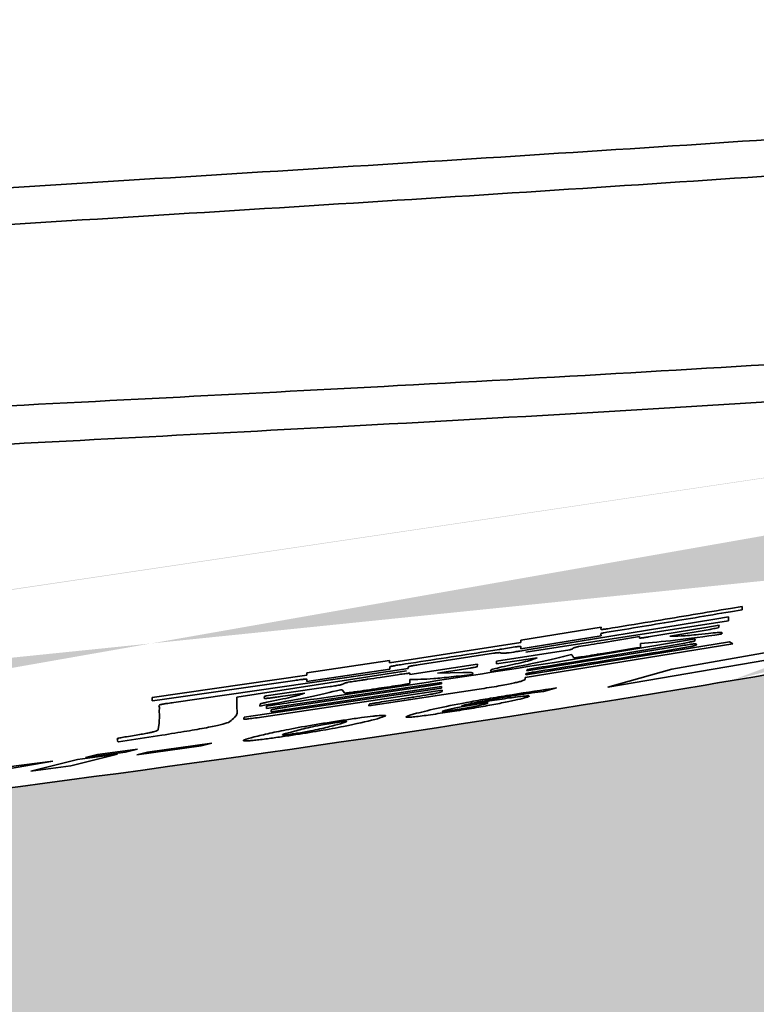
# Model space of a CAD drawing. Header units: millimetres. Extents: x 609 to 1177, y -109 to 470.
# Tile 18 of 60: x 891.61 to 893.61, y 100.29 to 102.97. Entities that reach past the tile are written whole.
import ezdxf

# ---------------------------------------------------------------- set-up
doc = ezdxf.new("R2010")
doc.units = ezdxf.units.MM

msp = doc.modelspace()

# ---------------------------------------------------------------- hatches: boundary and pattern name
at = {"true_color": 0xc7c8ca, "transparency": 33554687}
h = msp.add_hatch(color=9, dxfattribs=at)
h.dxf.hatch_style = 1
edge = h.paths.add_edge_path()
edge.add_spline(control_points=[(899.35417, 102.57404), (899.2635, 102.54207), (899.07603, 102.47613), (898.54294, 102.30439), (897.74366, 102.0729), (896.6982, 101.80664), (895.62838, 101.56428), (894.55297, 101.3488), (893.12573, 101.09659), (891.34205, 100.83843), (888.84646, 100.57198), (885.98689, 100.37708), (883.84021, 100.34916), (882.76689, 100.33521)], knot_values=[0.0011418, 0.0011418, 0.0011418, 0.0011418, 0.0205781, 0.0412051, 0.1031482, 0.1681136, 0.2331034, 0.2980964, 0.3630843, 0.4907408, 0.6183977, 0.8092013, 1, 1, 1, 1], degree=3, periodic=0)
edge.add_spline(control_points=[(894.32994, 101.51684), (894.32978, 101.50864), (894.32948, 101.49224), (894.33036, 101.47702), (894.33079, 101.4694)], knot_values=[0, 0, 0, 0, 0.5000028, 1, 1, 1, 1], degree=3, periodic=0)
edge.add_spline(control_points=[(882.76689, 100.33521), (883.84021, 100.34916), (885.98689, 100.37708), (888.84646, 100.57198), (891.34205, 100.83843), (893.12573, 101.09659), (894.55297, 101.3488), (895.62838, 101.56428), (896.6982, 101.80664), (897.74366, 102.0729), (898.54294, 102.30439), (899.07603, 102.47613), (899.2635, 102.54207), (899.35417, 102.57404)], knot_values=[0.0011418, 0.0011418, 0.0011418, 0.0011418, 0.1919405, 0.3827441, 0.510401, 0.6380575, 0.7030454, 0.7680384, 0.8330282, 0.8979937, 0.9599367, 0.9805637, 1, 1, 1, 1], degree=3, periodic=0)
edge.add_line((893.53566, 101.17126), (893.53567, 101.17311))
edge.add_spline(control_points=[(882.76689, 100.33521), (883.84021, 100.34916), (885.98689, 100.37708), (888.84646, 100.57198), (891.34205, 100.83843), (893.12573, 101.09659), (894.55297, 101.3488), (895.62838, 101.56428), (896.6982, 101.80664), (897.74366, 102.0729), (898.54294, 102.30439), (899.07603, 102.47613), (899.2635, 102.54207), (899.35417, 102.57404)], knot_values=[0.0011418, 0.0011418, 0.0011418, 0.0011418, 0.1919405, 0.3827441, 0.510401, 0.6380575, 0.7030454, 0.7680384, 0.8330282, 0.8979937, 0.9599367, 0.9805637, 1, 1, 1, 1], degree=3, periodic=0)
edge.add_spline(control_points=[(888.32379, 100.63525), (888.32379, 100.65178), (888.32379, 100.68218), (888.32364, 100.71726), (888.32419, 100.73437), (888.32415, 100.73664), (888.32985, 100.73894), (888.32063, 100.73997), (888.3173, 100.74001), (888.31252, 100.73983), (888.30362, 100.73933), (888.296, 100.73875), (888.29048, 100.73833)], knot_values=[0, 0, 0, 0, 0.5007165, 0.9207206, 0.9367795, 0.9388384, 0.9791034, 0.9824782, 0.9852778, 0.9880518, 0.9913384, 1, 1, 1, 1], degree=3, periodic=0)
edge.add_spline(control_points=[(882.76689, 100.33521), (883.84021, 100.34916), (885.98689, 100.37708), (888.84646, 100.57198), (891.34205, 100.83843), (893.12573, 101.09659), (894.55297, 101.3488), (895.62838, 101.56428), (896.6982, 101.80664), (897.74366, 102.0729), (898.54294, 102.30439), (899.07603, 102.47613), (899.2635, 102.54207), (899.35417, 102.57404)], knot_values=[0.0011418, 0.0011418, 0.0011418, 0.0011418, 0.1919405, 0.3827441, 0.510401, 0.6380575, 0.7030454, 0.7680384, 0.8330282, 0.8979937, 0.9599367, 0.9805637, 1, 1, 1, 1], degree=3, periodic=0)
edge.add_line((884.42524, 100.3583), (884.42524, 100.3617))
edge.add_spline(control_points=[(899.35417, 102.57404), (899.2635, 102.54207), (899.07603, 102.47613), (898.54294, 102.30439), (897.74366, 102.0729), (896.6982, 101.80664), (895.62838, 101.56428), (894.55297, 101.3488), (893.12573, 101.09659), (891.34205, 100.83843), (888.84646, 100.57198), (885.98689, 100.37708), (883.84021, 100.34916), (882.76689, 100.33521)], knot_values=[0.0011418, 0.0011418, 0.0011418, 0.0011418, 0.0205781, 0.0412051, 0.1031482, 0.1681136, 0.2331034, 0.2980964, 0.3630843, 0.4907408, 0.6183977, 0.8092013, 1, 1, 1, 1], degree=3, periodic=0)
edge.add_spline(control_points=[(882.76689, 100.33521), (881.83159, 100.34434), (879.96095, 100.3626), (877.08696, 100.44425), (874.1447, 100.54472), (871.13449, 100.68153), (868.12857, 100.87995), (865.62819, 101.14039), (863.65311, 101.50084), (862.6172, 101.7371), (862.09193, 101.92218), (862.04021, 101.94041)], knot_values=[0, 0, 0, 0, 0.1346411, 0.2692854, 0.4138608, 0.5584369, 0.7030104, 0.8475605, 0.9198398, 0.9921064, 1, 1, 1, 1], degree=3, periodic=0)
edge.add_spline(control_points=[(862.04021, 101.94041), (861.77441, 102.02809), (861.1905, 102.22072), (860.32457, 102.61406), (859.5271, 103.07737), (858.85565, 103.5788), (858.301, 104.09021), (857.91595, 104.52907), (857.71448, 104.79266), (857.66648, 104.85756)], knot_values=[0, 0, 0, 0, 0.094617, 0.2078558, 0.3209636, 0.4058833, 0.4907783, 0.5756611, 0.6029544, 0.6029544, 0.6029544, 0.6029544], degree=3, periodic=0)
edge.add_line((860.34628, 102.62007), (843.55689, 102.64271))
edge.add_arc((820.11954, 113.61365), 25.878, 226.46342, 334.915897, ccw=False)
edge.add_arc((796.54711, 139.48527), 45, 215, 277.337601, ccw=False)
edge.add_arc((783.25769, 87.80271), 35, 132.337601, 215)
edge.add_arc((820.11954, 113.61365), 80, 215, 352.0681527)
edge = h.paths.add_edge_path()
edge.add_arc((783.25769, 139.42459), 35, 145, 227.368224)
edge.add_line((759.55275, 113.67433), (759.68527, 113.67433))
edge.add_arc((796.54711, 87.86339), 45, 82.517375, 145, ccw=False)
edge.add_arc((820.11954, 113.61365), 25.878, 25.226447, 133.192592, ccw=False)
edge.add_line((843.52957, 124.64277), (859.93737, 124.62065))
edge.add_spline(control_points=[(859.93737, 124.62065), (860.07261, 124.7655), (860.21047, 124.90825), (860.34834, 125.051)], knot_values=[0, 0, 0, 0, 0.5942934, 0.5942934, 0.5942934, 0.5942934], degree=3, periodic=0)
edge.add_spline(control_points=[(860.34834, 125.051), (861.18414, 125.36759), (863.57788, 126.27429), (866.14097, 126.4664), (867.80914, 126.59142)], knot_values=[0, 0, 0, 0, 2.6711638, 7.65027, 7.65027, 7.65027, 7.65027], degree=3, periodic=0)
edge.add_spline(control_points=[(867.80914, 126.59142), (868.14358, 126.6171), (869.00706, 126.68338), (870.53256, 126.77732), (872.19137, 126.74466), (873.67932, 126.75095), (874.50605, 126.75036), (874.86662, 126.7501)], knot_values=[0, 0, 0, 0, 1.006367, 2.5982403, 4.5823488, 5.9807872, 7.0624831, 7.0624831, 7.0624831, 7.0624831], degree=3, periodic=0)
edge.add_spline(control_points=[(874.86662, 126.7501), (877.49776, 126.80863), (880.12889, 126.86716), (882.76689, 126.89209)], knot_values=[0, 0, 0, 0, 7.9015482, 7.9015482, 7.9015482, 7.9015482], degree=3, periodic=0)
edge.add_spline(control_points=[(860.94356, 124.88564), (861.31362, 125.04466), (862.15921, 125.35227), (863.50908, 125.70218), (864.9711, 125.9705), (866.44407, 126.16738), (868.66186, 126.38949), (871.62843, 126.5755), (875.33973, 126.72751), (879.05254, 126.84751), (881.52877, 126.87723), (882.76689, 126.89209)], knot_values=[0, 0, 0, 0, 0.0406524, 0.090647, 0.1406508, 0.1906579, 0.2406665, 0.3656879, 0.4907149, 0.6157411, 0.740767, 0.740767, 0.740767, 0.740767], degree=3, periodic=0)
edge.add_spline(control_points=[(882.76689, 126.89209), (884.53464, 126.90879), (887.39642, 126.91141), (890.21695, 126.55547), (891.2878, 126.38173)], knot_values=[7.9015482, 7.9015482, 7.9015482, 7.9015482, 13.196452, 16.4584996, 16.4584996, 16.4584996, 16.4584996], degree=3, periodic=0)
edge.add_line((884.07431, 126.90096), (884.07397, 126.89881))
edge.add_spline(control_points=[(891.2878, 126.38173), (890.21695, 126.55547), (887.39642, 126.91141), (884.53464, 126.90879), (882.76689, 126.89209)], knot_values=[7.9015482, 7.9015482, 7.9015482, 7.9015482, 11.1635958, 16.4584996, 16.4584996, 16.4584996, 16.4584996], degree=3, periodic=0)
edge.add_line((889.46644, 126.64299), (889.4664, 126.6345))
edge.add_spline(control_points=[(891.2878, 126.38173), (890.21695, 126.55547), (887.39642, 126.91141), (884.53464, 126.90879), (882.76689, 126.89209)], knot_values=[7.9015482, 7.9015482, 7.9015482, 7.9015482, 11.1635958, 16.4584996, 16.4584996, 16.4584996, 16.4584996], degree=3, periodic=0)
edge.add_spline(control_points=[(890.4093, 126.48489), (891.10649, 126.41339), (892.22838, 126.26293), (893.78767, 126.01765), (894.89176, 125.81249), (895.82223, 125.6169), (896.57798, 125.44301), (897.36808, 125.24286), (898.20065, 125.00769), (898.87737, 124.79686), (899.26037, 124.66725), (899.3569, 124.6336)], knot_values=[0.0802225, 0.0802225, 0.0802225, 0.0802225, 0.2725415, 0.3906713, 0.5133569, 0.5806237, 0.6515421, 0.7261493, 0.8042666, 0.8891056, 0.9199104, 0.9199104, 0.9199104, 0.9199104], degree=3, periodic=0)
edge.add_spline(control_points=[(891.2878, 126.38173), (891.84488, 126.3122), (892.96365, 126.15647), (894.63694, 125.86866), (896.30553, 125.51983), (897.60542, 125.19331), (898.53301, 124.92481), (899.00014, 124.77678), (899.26212, 124.68647), (899.34741, 124.65583), (899.35415, 124.6534)], knot_values=[0.5842382, 0.5842382, 0.5842382, 0.5842382, 0.6257766, 0.6678124, 0.7098503, 0.7519181, 0.766885, 0.7814298, 0.7887033, 0.7893317, 0.7893317, 0.7893317, 0.7893317], degree=3, periodic=0)
edge.add_spline(control_points=[(890.4093, 126.48489), (891.10649, 126.41339), (892.22838, 126.26293), (893.78767, 126.01765), (894.89176, 125.81249), (895.82223, 125.6169), (896.57798, 125.44301), (897.36808, 125.24286), (898.20065, 125.00769), (898.87737, 124.79686), (899.26037, 124.66725), (899.3569, 124.6336)], knot_values=[0.0802225, 0.0802225, 0.0802225, 0.0802225, 0.2725415, 0.3906713, 0.5133569, 0.5806237, 0.6515421, 0.7261493, 0.8042666, 0.8891056, 0.9199104, 0.9199104, 0.9199104, 0.9199104], degree=3, periodic=0)
edge.add_spline(control_points=[(891.2878, 126.38173), (891.84488, 126.3122), (892.96365, 126.15647), (894.63694, 125.86866), (896.30553, 125.51983), (897.60542, 125.19331), (898.53301, 124.92481), (899.00014, 124.77678), (899.26212, 124.68647), (899.34741, 124.65583), (899.35415, 124.6534)], knot_values=[0.5842382, 0.5842382, 0.5842382, 0.5842382, 0.6257766, 0.6678124, 0.7098503, 0.7519181, 0.766885, 0.7814298, 0.7887033, 0.7893317, 0.7893317, 0.7893317, 0.7893317], degree=3, periodic=0)
edge.add_spline(control_points=[(890.4093, 126.48489), (891.10649, 126.41339), (892.22838, 126.26293), (893.78767, 126.01765), (894.89176, 125.81249), (895.82223, 125.6169), (896.57798, 125.44301), (897.36808, 125.24286), (898.20065, 125.00769), (898.87737, 124.79686), (899.26037, 124.66725), (899.3569, 124.6336)], knot_values=[0.0802225, 0.0802225, 0.0802225, 0.0802225, 0.2725415, 0.3906713, 0.5133569, 0.5806237, 0.6515421, 0.7261493, 0.8042666, 0.8891056, 0.9199104, 0.9199104, 0.9199104, 0.9199104], degree=3, periodic=0)
edge.add_spline(control_points=[(891.2878, 126.38173), (891.84488, 126.3122), (892.96365, 126.15647), (894.63694, 125.86866), (896.30553, 125.51983), (897.60542, 125.19331), (898.53301, 124.92481), (899.00014, 124.77678), (899.26212, 124.68647), (899.34741, 124.65583), (899.35415, 124.6534)], knot_values=[0.5842382, 0.5842382, 0.5842382, 0.5842382, 0.6257766, 0.6678124, 0.7098503, 0.7519181, 0.766885, 0.7814298, 0.7887033, 0.7893317, 0.7893317, 0.7893317, 0.7893317], degree=3, periodic=0)
edge.add_spline(control_points=[(890.4093, 126.48489), (891.10649, 126.41339), (892.22838, 126.26293), (893.78767, 126.01765), (894.89176, 125.81249), (895.82223, 125.6169), (896.57798, 125.44301), (897.36808, 125.24286), (898.20065, 125.00769), (898.87737, 124.79686), (899.26037, 124.66725), (899.3569, 124.6336)], knot_values=[0.0802225, 0.0802225, 0.0802225, 0.0802225, 0.2725415, 0.3906713, 0.5133569, 0.5806237, 0.6515421, 0.7261493, 0.8042666, 0.8891056, 0.9199104, 0.9199104, 0.9199104, 0.9199104], degree=3, periodic=0)
edge.add_spline(control_points=[(891.2878, 126.38173), (891.84488, 126.3122), (892.96365, 126.15647), (894.63694, 125.86866), (896.30553, 125.51983), (897.60542, 125.19331), (898.53301, 124.92481), (899.00014, 124.77678), (899.26212, 124.68647), (899.34741, 124.65583), (899.35415, 124.6534)], knot_values=[0.5842382, 0.5842382, 0.5842382, 0.5842382, 0.6257766, 0.6678124, 0.7098503, 0.7519181, 0.766885, 0.7814298, 0.7887033, 0.7893317, 0.7893317, 0.7893317, 0.7893317], degree=3, periodic=0)
edge.add_spline(control_points=[(890.4093, 126.48489), (891.10649, 126.41339), (892.22838, 126.26293), (893.78767, 126.01765), (894.89176, 125.81249), (895.82223, 125.6169), (896.57798, 125.44301), (897.36808, 125.24286), (898.20065, 125.00769), (898.87737, 124.79686), (899.26037, 124.66725), (899.3569, 124.6336)], knot_values=[0.0802225, 0.0802225, 0.0802225, 0.0802225, 0.2725415, 0.3906713, 0.5133569, 0.5806237, 0.6515421, 0.7261493, 0.8042666, 0.8891056, 0.9199104, 0.9199104, 0.9199104, 0.9199104], degree=3, periodic=0)
edge.add_line((894.98376, 125.79043), (894.98389, 125.7896))
edge.add_spline(control_points=[(890.4093, 126.48489), (891.10649, 126.41339), (892.22838, 126.26293), (893.78767, 126.01765), (894.89176, 125.81249), (895.82223, 125.6169), (896.57798, 125.44301), (897.36808, 125.24286), (898.20065, 125.00769), (898.87737, 124.79686), (899.26037, 124.66725), (899.3569, 124.6336)], knot_values=[0.0802225, 0.0802225, 0.0802225, 0.0802225, 0.2725415, 0.3906713, 0.5133569, 0.5806237, 0.6515421, 0.7261493, 0.8042666, 0.8891056, 0.9199104, 0.9199104, 0.9199104, 0.9199104], degree=3, periodic=0)
edge.add_spline(control_points=[(891.2878, 126.38173), (891.84488, 126.3122), (892.96365, 126.15647), (894.63694, 125.86866), (896.30553, 125.51983), (897.60542, 125.19331), (898.53301, 124.92481), (899.00014, 124.77678), (899.26212, 124.68647), (899.34741, 124.65583), (899.35415, 124.6534)], knot_values=[0.5842382, 0.5842382, 0.5842382, 0.5842382, 0.6257766, 0.6678124, 0.7098503, 0.7519181, 0.766885, 0.7814298, 0.7887033, 0.7893317, 0.7893317, 0.7893317, 0.7893317], degree=3, periodic=0)
edge.add_line((895.40709, 125.70507), (895.40709, 125.70473))
edge.add_spline(control_points=[(891.2878, 126.38173), (891.84488, 126.3122), (892.96365, 126.15647), (894.63694, 125.86866), (896.30553, 125.51983), (897.60542, 125.19331), (898.53301, 124.92481), (899.00014, 124.77678), (899.26212, 124.68647), (899.34741, 124.65583), (899.35415, 124.6534)], knot_values=[0.5842382, 0.5842382, 0.5842382, 0.5842382, 0.6257766, 0.6678124, 0.7098503, 0.7519181, 0.766885, 0.7814298, 0.7887033, 0.7893317, 0.7893317, 0.7893317, 0.7893317], degree=3, periodic=0)
edge.add_arc((820.11954, 113.61365), 80, 7.9319553, 145)

# ---------------------------------------------------------------- linework, layer by layer
at = {"color": 7, "linetype": 'Continuous', "lineweight": 35}
for p, q in [((893.38114, 101.20502), (894.50899, 101.40327)), ((893.54082, 101.37053), (893.57245, 101.37581)), ((893.57244, 101.36676), (893.54091, 101.36129)), ((893.57245, 101.37581), (893.57244, 101.36676)), ((893.53592, 101.3368), (892.98416, 101.25089)), ((892.98743, 101.25738), (893.49832, 101.34079)), ((894.29243, 101.34204), (893.20692, 101.15599)), ((893.49832, 101.34079), (893.53593, 101.34714)), ((893.53593, 101.34714), (893.53592, 101.3368)), ((892.97012, 101.28428), (893.18884, 101.31935)), ((893.18816, 101.30061), (893.18863, 101.29537)), ((893.18884, 101.31935), (893.18832, 101.31397)), ((893.31786, 101.2928), (893.47383, 101.31868)), ((893.48568, 101.31331), (893.37553, 101.29459)), ((893.45402, 101.29935), (893.48161, 101.30229)), ((893.47383, 101.31868), (893.50982, 101.32473)), ((893.50982, 101.32473), (893.5087, 101.31831)), ((892.6127, 101.22199), (892.97011, 101.27724)), ((892.97011, 101.27724), (892.97012, 101.28428)), ((893.18863, 101.29537), (892.97027, 101.26043)), ((893.54707, 101.27432), (892.98205, 101.18243)), ((892.98443, 101.18949), (893.53826, 101.27958)), ((893.06215, 101.22333), (893.40784, 101.28146)), ((893.41207, 101.2753), (893.10066, 101.22246)), ((893.1866, 101.27608), (893.29356, 101.29352)), ((893.29356, 101.29352), (893.29331, 101.29026)), ((893.29564, 101.27493), (893.29562, 101.26441)), ((893.40784, 101.28146), (893.4448, 101.28791)), ((893.4448, 101.28791), (893.4433, 101.28151)), ((893.53826, 101.27958), (893.54707, 101.27432)), ((892.69057, 101.21675), (892.89544, 101.24842)), ((892.9039, 101.22637), (893.10402, 101.25803)), ((892.98701, 101.20076), (893.41061, 101.26924)), ((892.38729, 101.19545), (892.61271, 101.22904)), ((892.61271, 101.22904), (892.6127, 101.22199)), ((893.01489, 101.23621), (892.90388, 101.21918)), ((892.90388, 101.21918), (892.9039, 101.22637)), ((892.02494, 101.1142), (892.61533, 101.19991)), ((892.65894, 101.20026), (892.19734, 101.12839)), ((892.38728, 101.18828), (892.38729, 101.19545)), ((892.61388, 101.20541), (892.38739, 101.17173)), ((892.61353, 101.21082), (892.61388, 101.20541)), ((892.61533, 101.19991), (892.66336, 101.20717)), ((892.66816, 101.19027), (892.85242, 101.21853)), ((892.66838, 101.19272), (892.66816, 101.19027)), ((892.83215, 101.20794), (892.74367, 101.19394)), ((892.74367, 101.19394), (892.81187, 101.19555)), ((892.85242, 101.21853), (892.85152, 101.21169)), ((892.98702, 101.20445), (892.98701, 101.20076)), ((893.20692, 101.15599), (893.38114, 101.20502)), ((891.9661, 101.12816), (892.38728, 101.18828)), ((892.35443, 101.17432), (891.98732, 101.12198)), ((892.75447, 101.16832), (892.27734, 101.09758)), ((892.38739, 101.17173), (892.38789, 101.17713)), ((892.66821, 101.17647), (892.66819, 101.17257)), ((892.75446, 101.16478), (892.75447, 101.16832)), ((892.98205, 101.18243), (892.98177, 101.17695)), ((892.98419, 101.19174), (892.98443, 101.18949)), ((892.21683, 101.07445), (892.75375, 101.15365)), ((892.75628, 101.14745), (892.25233, 101.07294)), ((892.27658, 101.13224), (892.45084, 101.15761)), ((892.75376, 101.15793), (892.29003, 101.08918)), ((892.38189, 101.13981), (892.31595, 101.13058)), ((892.33143, 101.10136), (892.7198, 101.15936)), ((892.49006, 101.14048), (892.48395, 101.14855)), ((892.85642, 101.15043), (892.55624, 101.1049)), ((892.7198, 101.15936), (892.75446, 101.16478)), ((892.75375, 101.15365), (892.75376, 101.15793)), ((892.75626, 101.14527), (892.75628, 101.14745)), ((893.06776, 101.15388), (893.03162, 101.14463)), ((891.96608, 101.1191), (891.9661, 101.12816)), ((891.98732, 101.12198), (891.96608, 101.1191)), ((892.19734, 101.12839), (892.19731, 101.1155)), ((892.27118, 101.12688), (892.27219, 101.13102)), ((892.25969, 101.10449), (892.26055, 101.11077)), ((892.27734, 101.09758), (892.27735, 101.10454)), ((892.29003, 101.08918), (892.2908, 101.09453)), ((892.55624, 101.1049), (892.55725, 101.1098)), ((892.21625, 101.0697), (892.21683, 101.07445)), ((891.9825, 101.04058), (891.98545, 101.05795)), ((891.87437, 101.0076), (891.87174, 101.00874)), ((891.993, 101.02533), (891.87437, 101.0076)), ((891.89362, 100.9789), (891.78482, 100.96422)), ((891.81797, 100.97262), (891.92678, 100.98737)), ((891.92678, 100.98737), (891.89362, 100.9789)), ((892.09997, 100.99622), (891.92498, 100.97208)), ((891.92498, 100.97208), (891.95346, 100.97927)), ((891.95346, 100.97927), (892.12846, 101.00351)), ((892.12846, 101.00351), (892.09997, 100.99622)), ((891.69612, 100.95497), (891.48765, 100.91833)), ((891.575, 100.93907), (891.69612, 100.95497)), ((891.63628, 100.92734), (891.76327, 100.9588)), ((891.87208, 100.97343), (891.74508, 100.94171)), ((891.76327, 100.9588), (891.87208, 100.97343)), ((891.78482, 100.96422), (891.81797, 100.97262)), ((891.74508, 100.94171), (891.63628, 100.92734))]:
    msp.add_line(p, q, dxfattribs=at)
at = {"color": 4, "linetype": 'Continuous', "lineweight": 25}
msp.add_arc((820.11954, 113.61365), 80, 215, 145, dxfattribs=at)
at = {"color": 7, "linetype": 'Continuous', "lineweight": 35, "true_color": 0xffffff}
for points, knots in [([(900.00332, 102.86426), (900.01213, 102.87139), (900.03737, 102.89178), (899.94927, 102.89135), (899.72086, 102.85219), (899.34835, 102.77407), (898.93985, 102.68715), (898.32425, 102.56452), (897.47648, 102.42127), (896.35064, 102.2664), (895.18879, 102.1436), (893.97323, 102.05111), (892.73326, 101.98058), (891.44433, 101.91539), (890.10237, 101.84427), (888.67081, 101.76784), (887.20196, 101.70209), (885.71837, 101.65643), (884.2296, 101.6433), (882.73803, 101.65994), (880.41496, 101.73247), (877.25664, 101.85757), (873.26588, 102.033), (870.10981, 102.24617), (867.79526, 102.51935), (866.31634, 102.76402), (864.85724, 103.11151), (863.67701, 103.53522), (862.78495, 103.98998), (862.15213, 104.39607), (861.56865, 104.87129), (860.98451, 105.47015), (860.4348, 106.20971), (859.93439, 107.08252), (859.68454, 107.70382), (859.5596, 108.01449)], [0, 0, 0, 0, 0.0044364, 0.0127006, 0.0292439, 0.0447952, 0.060258, 0.0757255, 0.1128428, 0.1499625, 0.1870826, 0.2241994, 0.261304, 0.2922071, 0.3229456, 0.3537095, 0.3844895, 0.4152673, 0.446051, 0.4768307, 0.5076119, 0.589696, 0.6717802, 0.7538567, 0.7846349, 0.8154127, 0.8461858, 0.8769417, 0.8923257, 0.90771, 0.9230928, 0.9384762, 0.9589801, 0.9794887, 1, 1, 1, 1]), ([(859.5664, 108.01433), (859.69795, 107.6918), (859.96103, 107.04684), (860.49212, 106.14445), (861.08178, 105.38771), (861.70887, 104.78323), (862.33333, 104.31002), (863.007, 103.91091), (863.93386, 103.48005), (865.13759, 103.09282), (866.60882, 102.79463), (868.09708, 102.60281), (869.59194, 102.47869), (871.08945, 102.39501), (872.58808, 102.33729), (874.96155, 102.2695), (878.21, 102.21503), (881.64851, 102.15012), (884.39983, 102.1192), (886.46633, 102.15517), (888.34485, 102.22827), (890.01527, 102.3188), (891.45307, 102.40766), (892.77155, 102.48908), (894.10024, 102.57647), (895.44383, 102.68361), (896.81257, 102.8318), (898.02325, 103.0065), (899.08545, 103.20102), (899.84631, 103.36587), (900.40952, 103.49859), (900.78791, 103.58975), (901.09994, 103.66226), (901.26846, 103.69105), (901.31993, 103.68347), (901.29272, 103.66084), (901.2797, 103.65001)], [0, 0, 0, 0, 0.0205844, 0.0411623, 0.0617375, 0.0771737, 0.0926099, 0.1080496, 0.1234885, 0.1531194, 0.1827648, 0.2124157, 0.2420679, 0.2717225, 0.3013769, 0.3310321, 0.4125816, 0.4941308, 0.5353159, 0.5764999, 0.6176775, 0.6485541, 0.6794199, 0.7101587, 0.7408618, 0.7818043, 0.8227544, 0.8637064, 0.8944201, 0.9251329, 0.9404892, 0.9558406, 0.9709952, 0.9857919, 0.9932029, 1, 1, 1, 1]), ([(882.7669, 102.24718), (883.26985, 102.24169), (884.27575, 102.23072), (885.78026, 102.24802), (887.27808, 102.28894), (888.76153, 102.3526), (890.21518, 102.43227), (891.62331, 102.51838), (892.93626, 102.59945), (894.14537, 102.67869), (895.27182, 102.76698), (896.33527, 102.87017), (897.35858, 102.99542), (898.35562, 103.14798), (899.32142, 103.32722), (900.24309, 103.5291), (900.93443, 103.69916), (901.36064, 103.79891), (901.53809, 103.8293), (901.58399, 103.81694), (901.55319, 103.78321), (901.45095, 103.72326), (901.31711, 103.66182), (901.25045, 103.63122)], [0, 0, 0, 0, 0.0572776, 0.1145551, 0.171828, 0.2290981, 0.2863525, 0.3435852, 0.4028535, 0.4622413, 0.5216457, 0.5810549, 0.6404675, 0.69988, 0.7592914, 0.8186997, 0.8780738, 0.9081323, 0.9388046, 0.9541435, 0.9694759, 0.9847996, 1, 1, 1, 1]), ([(882.76688, 101.55338), (883.48131, 101.54519), (884.91013, 101.52882), (886.82985, 101.57742), (888.5143, 101.65124), (889.94839, 101.72981), (891.28813, 101.80328), (892.6201, 101.87133), (893.9339, 101.94724), (895.25528, 102.0521), (896.73597, 102.21984), (897.87778, 102.40124), (898.70937, 102.56149), (899.11427, 102.6458), (899.46375, 102.71881), (899.68087, 102.75819), (899.76336, 102.75977), (899.75096, 102.73598), (899.62685, 102.67558), (899.45576, 102.61166), (899.37015, 102.57967)], [0, 0, 0, 0, 0.0915222, 0.1830389, 0.2466943, 0.3103113, 0.3739067, 0.4372225, 0.5216447, 0.6060976, 0.6905565, 0.8172193, 0.848894, 0.8805698, 0.9120434, 0.9413741, 0.9560703, 0.970738, 0.9853579, 1, 1, 1, 1])]:
    msp.add_open_spline(points, degree=3, knots=knots, dxfattribs=at)
at = {"color": 7, "linetype": 'Continuous', "lineweight": 35}
for points, knots in [([(899.37015, 102.57967), (899.27417, 102.54583), (899.08199, 102.47805), (898.54294, 102.30439), (897.74366, 102.0729), (896.6982, 101.80664), (895.62838, 101.56428), (894.55297, 101.3488), (893.12573, 101.09659), (891.34205, 100.83843), (888.84646, 100.57198), (885.98689, 100.37708), (883.84021, 100.34916), (882.76689, 100.33521)], [0, 0, 0, 0, 0.0205781, 0.0412051, 0.1031482, 0.1681136, 0.2331034, 0.2980964, 0.3630843, 0.4907408, 0.6183977, 0.8092013, 1, 1, 1, 1]), ([(893.54091, 101.36129), (893.47668, 101.3505), (893.38033, 101.33433), (893.26908, 101.31577), (893.21697, 101.30769), (893.19759, 101.30407), (893.19326, 101.30312), (893.18983, 101.30224), (893.18761, 101.30129), (893.18796, 101.30086), (893.18816, 101.30061)], [0, 0, 0, 0, 0.5108901, 0.7663357, 0.8928408, 0.9170904, 0.9280829, 0.9389983, 0.9652766, 1, 1, 1, 1]), ([(893.21961, 101.31708), (893.25904, 101.32355), (893.36616, 101.34111), (893.47319, 101.35914), (893.54082, 101.37053)], [0, 0, 0, 0, 0.3681924, 1, 1, 1, 1]), ([(893.18832, 101.31397), (893.18809, 101.31362), (893.18777, 101.31312), (893.19038, 101.31302), (893.19335, 101.31322), (893.19787, 101.31375), (893.20662, 101.31498), (893.21413, 101.3162), (893.21961, 101.31708)], [0, 0, 0, 0, 0.2757324, 0.3827583, 0.4769976, 0.5722824, 0.6878158, 1, 1, 1, 1]), ([(893.51461, 101.29985), (893.47099, 101.29396), (893.38374, 101.28219), (893.325, 101.27735), (893.29564, 101.27493)], [0, 0, 0, 0, 0.5, 1, 1, 1, 1]), ([(893.48161, 101.30229), (893.49019, 101.3032), (893.50749, 101.30504), (893.52154, 101.30455), (893.51737, 101.30172), (893.51461, 101.29985)], [0, 0, 0, 0, 0.25049, 0.5043885, 1, 1, 1, 1]), ([(893.5087, 101.31831), (893.50852, 101.31822), (893.50811, 101.31802), (893.50521, 101.31726), (893.49972, 101.31606), (893.49287, 101.31462), (893.48784, 101.3137), (893.48568, 101.31331)], [0, 0, 0, 0, 0.0967736, 0.2091953, 0.5042609, 0.78621323, 1, 1, 1, 1]), ([(893.44798, 101.27332), (893.44798, 101.27331), (893.44798, 101.27324), (893.44813, 101.2721), (893.44993, 101.27105), (893.44069, 101.2683), (893.43672, 101.26739), (893.42079, 101.26429), (893.36287, 101.25465), (893.22719, 101.23237), (893.10321, 101.21263), (893.01979, 101.19935)], [0, 0, 0, 0, 0.0008339, 0.007897, 0.1256892, 0.1389972, 0.1499061, 0.1620002, 0.2467496, 0.4931913, 1, 1, 1, 1]), ([(893.10895, 101.25936), (893.11006, 101.26018), (893.11193, 101.26155), (893.11571, 101.26337), (893.11968, 101.26466), (893.12209, 101.26533), (893.12471, 101.26588), (893.1343, 101.26767), (893.15576, 101.27109), (893.17555, 101.27429), (893.1866, 101.27608)], [0, 0, 0, 0, 0.2423592, 0.4058079, 0.4628528, 0.504852, 0.5209391, 0.5407338, 0.7436459, 1, 1, 1, 1]), ([(893.29331, 101.29026), (893.29317, 101.29), (893.29298, 101.28962), (893.29545, 101.28962), (893.29813, 101.28985), (893.30179, 101.29031), (893.30833, 101.29124), (893.31387, 101.29215), (893.31786, 101.2928)], [0, 0, 0, 0, 0.2873646, 0.4006196, 0.5028286, 0.5993868, 0.7115021, 1, 1, 1, 1]), ([(893.37553, 101.29459), (893.38471, 101.29459), (893.40308, 101.29459), (893.43704, 101.29776), (893.45402, 101.29935)], [0, 0, 0, 0, 0.5, 1, 1, 1, 1]), ([(893.41061, 101.26924), (893.41679, 101.27026), (893.42532, 101.27166), (893.43528, 101.27312), (893.44055, 101.27379), (893.44413, 101.27409), (893.44757, 101.27409), (893.44781, 101.27364), (893.44798, 101.27332)], [0, 0, 0, 0, 0.2938684, 0.405075, 0.4990385, 0.5922818, 0.7036261, 1, 1, 1, 1]), ([(893.4433, 101.28151), (893.44322, 101.28146), (893.44303, 101.28138), (893.44187, 101.28107), (893.43764, 101.28013), (893.42738, 101.27813), (893.41784, 101.27637), (893.41207, 101.2753)], [0, 0, 0, 0, 0.037636, 0.0798982, 0.1857396, 0.507895, 1, 1, 1, 1]), ([(892.97027, 101.26043), (892.97022, 101.26158), (892.97014, 101.26332), (892.96988, 101.26535), (892.97093, 101.26656), (892.96983, 101.26694), (892.96767, 101.26694), (892.96409, 101.26664), (892.94858, 101.26469), (892.9298, 101.26149), (892.89789, 101.25649), (892.80591, 101.24206), (892.71632, 101.22841), (892.64285, 101.21722)], [0, 0, 0, 0, 0.1250533, 0.1903174, 0.22239, 0.2372016, 0.2502356, 0.2612864, 0.2733512, 0.3674278, 0.3829798, 0.4939403, 1, 1, 1, 1]), ([(892.89544, 101.24842), (892.89635, 101.24855), (892.89831, 101.24884), (892.9025, 101.24934), (892.90687, 101.2497), (892.91139, 101.25002), (892.91261, 101.24992), (892.91314, 101.24988)], [0, 0, 0, 0, 0.09552626, 0.20716798, 0.50480037, 0.78967658, 1, 1, 1, 1]), ([(892.91314, 101.24988), (892.9141, 101.2494), (892.91566, 101.24862), (892.91976, 101.24811), (892.92404, 101.24819), (892.92764, 101.24846), (892.93823, 101.24974), (892.95233, 101.25187), (892.97075, 101.25475), (892.98083, 101.25634), (892.98743, 101.25738)], [0, 0, 0, 0, 0.2488286, 0.401388, 0.456611, 0.4999728, 0.5438724, 0.7517165, 0.8374688, 1, 1, 1, 1]), ([(893.10402, 101.25803), (893.10494, 101.25827), (893.1064, 101.25865), (893.10825, 101.25912), (893.10877, 101.2593), (893.10895, 101.25936)], [0, 0, 0, 0, 0.52825111, 0.83297588, 1, 1, 1, 1]), ([(893.29562, 101.26441), (893.26718, 101.25977), (893.23108, 101.25388), (893.19277, 101.24768), (893.18181, 101.24592), (893.17851, 101.24538), (893.17741, 101.24521)], [0, 0, 0, 0, 0.7217735, 0.9163599, 0.9720502, 1, 1, 1, 1]), ([(892.27735, 101.10454), (892.27765, 101.10459), (892.2803, 101.10497), (892.28954, 101.1063), (892.32338, 101.11118), (892.45165, 101.1298), (892.70415, 101.16722), (892.93146, 101.20285), (893.06215, 101.22333)], [0, 0, 0, 0, 0.0011304, 0.0101377, 0.0352503, 0.1303821, 0.4999959, 1, 1, 1, 1]), ([(893.10782, 101.24449), (893.07958, 101.23754), (893.02311, 101.22362), (892.93436, 101.20704), (892.88998, 101.19875)], [0, 0, 0, 0, 0.5, 1, 1, 1, 1]), ([(892.93258, 101.21408), (892.95348, 101.21867), (892.99475, 101.22775), (893.00823, 101.23341), (893.01489, 101.23621)], [0, 0, 0, 0, 0.5064017, 1, 1, 1, 1]), ([(893.10066, 101.22246), (893.10029, 101.22241), (893.09723, 101.22192), (893.08684, 101.22026), (893.04933, 101.21429), (893.01451, 101.20879), (892.98702, 101.20445)], [0, 0, 0, 0, 0.0096286, 0.0807957, 0.2743585, 1, 1, 1, 1]), ([(893.11278, 101.2385), (893.11254, 101.23885), (893.11183, 101.23986), (893.11154, 101.24207), (893.10922, 101.24358), (893.10782, 101.24449)], [0, 0, 0, 0, 0.1702122, 0.5000032, 1, 1, 1, 1]), ([(893.17741, 101.24521), (893.16775, 101.24364), (893.15149, 101.24101), (893.13291, 101.23808), (893.1232, 101.23664), (893.11931, 101.2361), (893.11663, 101.23588), (893.11497, 101.2362), (893.11323, 101.23702), (893.11295, 101.23795), (893.11278, 101.2385)], [0, 0, 0, 0, 0.2463195, 0.4143255, 0.4673812, 0.5014346, 0.5137341, 0.5805788, 0.7484989, 1, 1, 1, 1]), ([(892.64285, 101.21722), (892.63802, 101.21647), (892.63128, 101.21544), (892.62344, 101.21405), (892.61917, 101.2132), (892.61616, 101.21247), (892.61339, 101.21154), (892.61347, 101.21112), (892.61353, 101.21082)], [0, 0, 0, 0, 0.2858809, 0.3992579, 0.4998158, 0.6006431, 0.71406, 1, 1, 1, 1]), ([(892.63434, 101.18972), (892.64009, 101.1906), (892.64809, 101.19182), (892.65754, 101.19304), (892.66268, 101.1936), (892.66624, 101.19382), (892.66928, 101.1937), (892.66876, 101.19313), (892.66838, 101.19272)], [0, 0, 0, 0, 0.2876229, 0.4000582, 0.4994789, 0.5996644, 0.7122175, 1, 1, 1, 1]), ([(892.66336, 101.20717), (892.66336, 101.20801), (892.66336, 101.20907), (892.66334, 101.21019), (892.66334, 101.21048), (892.66333, 101.21056), (892.66333, 101.21058), (892.66326, 101.21086), (892.66315, 101.21125), (892.66571, 101.21213), (892.66864, 101.21288), (892.67268, 101.21373), (892.67985, 101.21507), (892.68616, 101.21606), (892.69057, 101.21675)], [0, 0, 0, 0, 0.3891781, 0.4899675, 0.516912, 0.5245216, 0.5268608, 0.528223, 0.6561523, 0.7131609, 0.7660715, 0.818682, 0.8732686, 1, 1, 1, 1]), ([(892.81187, 101.19555), (892.81846, 101.19591), (892.83194, 101.19666), (892.84196, 101.19516), (892.83953, 101.1925), (892.83792, 101.19074)], [0, 0, 0, 0, 0.24565554, 0.50212841, 1, 1, 1, 1]), ([(892.85152, 101.21169), (892.85148, 101.21166), (892.85139, 101.2116), (892.85075, 101.21142), (892.84835, 101.21087), (892.84204, 101.20966), (892.83591, 101.20859), (892.83215, 101.20794)], [0, 0, 0, 0, 0.0427352, 0.0887412, 0.1973812, 0.5086254, 1, 1, 1, 1]), ([(892.88998, 101.19875), (892.88775, 101.19998), (892.88442, 101.20181), (892.90456, 101.20795), (892.92313, 101.21201), (892.93258, 101.21408)], [0, 0, 0, 0, 0.4971243, 0.7438931, 1, 1, 1, 1]), ([(893.01979, 101.19935), (893.01383, 101.1984), (893.0056, 101.19709), (892.99594, 101.1954), (892.99058, 101.19437), (892.98669, 101.19347), (892.98326, 101.19239), (892.9838, 101.19201), (892.98419, 101.19174)], [0, 0, 0, 0, 0.2908771, 0.4022336, 0.4963507, 0.5975689, 0.7103168, 1, 1, 1, 1]), ([(892.38789, 101.17713), (892.38807, 101.17751), (892.38832, 101.17803), (892.38493, 101.1781), (892.38125, 101.17785), (892.37628, 101.17731), (892.3674, 101.17619), (892.35987, 101.17511), (892.35443, 101.17432)], [0, 0, 0, 0, 0.2893854, 0.402278, 0.503684, 0.5977588, 0.7091869, 1, 1, 1, 1]), ([(892.48669, 101.16481), (892.48719, 101.16514), (892.48799, 101.16567), (892.48957, 101.16656), (892.49164, 101.16736), (892.49471, 101.1682), (892.49719, 101.16878), (892.50439, 101.17013), (892.5144, 101.17168), (892.5275, 101.17366), (892.53479, 101.17475), (892.53956, 101.17546)], [0, 0, 0, 0, 0.1519952, 0.240582, 0.3878805, 0.4439516, 0.4900886, 0.5343687, 0.7427108, 0.8317159, 1, 1, 1, 1]), ([(892.66819, 101.17257), (892.66816, 101.17168), (892.66813, 101.17053), (892.66809, 101.16922), (892.66783, 101.16808), (892.66853, 101.16718), (892.66708, 101.16606), (892.66598, 101.16566), (892.66532, 101.16547), (892.66448, 101.16528), (892.65996, 101.16446), (892.65239, 101.16327), (892.62591, 101.1592), (892.58091, 101.15249), (892.53881, 101.1462), (892.51651, 101.14287)], [0, 0, 0, 0, 0.1712271, 0.2230903, 0.2524544, 0.3854825, 0.4191238, 0.4297927, 0.4337055, 0.4367886, 0.4451083, 0.4903942, 0.5220474, 0.7468233, 1, 1, 1, 1]), ([(892.53956, 101.17546), (892.53971, 101.17548), (892.54096, 101.17567), (892.54527, 101.17631), (892.56093, 101.17864), (892.59128, 101.18316), (892.61855, 101.18731), (892.63434, 101.18972)], [0, 0, 0, 0, 0.0046006, 0.0397243, 0.136305, 0.5000002, 1, 1, 1, 1]), ([(892.83792, 101.19074), (892.81821, 101.18833), (892.77873, 101.1835), (892.71541, 101.17762), (892.68705, 101.17693), (892.66821, 101.17647)], [0, 0, 0, 0, 0.2504962, 0.5017864, 1, 1, 1, 1]), ([(892.98177, 101.17695), (892.97981, 101.17565), (892.977, 101.17378), (892.96304, 101.16993), (892.94954, 101.16682), (892.93189, 101.16326), (892.90145, 101.15767), (892.8749, 101.1534), (892.85642, 101.15043)], [0, 0, 0, 0, 0.272186, 0.3892589, 0.4986069, 0.6116592, 0.7296433, 1, 1, 1, 1]), ([(892.47892, 101.1488), (892.45179, 101.14215), (892.39752, 101.12883), (892.30563, 101.1126), (892.25969, 101.10449)], [0, 0, 0, 0, 0.5, 1, 1, 1, 1]), ([(892.45084, 101.15761), (892.45616, 101.15839), (892.46359, 101.15949), (892.47235, 101.16096), (892.4772, 101.16187), (892.48079, 101.16267), (892.48476, 101.16376), (892.48588, 101.16437), (892.48669, 101.16481)], [0, 0, 0, 0, 0.2877321, 0.4012509, 0.5007016, 0.5982656, 0.7113389, 1, 1, 1, 1]), ([(892.48395, 101.14855), (892.48376, 101.14858), (892.48321, 101.14867), (892.48135, 101.14872), (892.47983, 101.14877), (892.47892, 101.1488)], [0, 0, 0, 0, 0.17043463, 0.50022086, 1, 1, 1, 1]), ([(892.51651, 101.14287), (892.51225, 101.14224), (892.50632, 101.14136), (892.49937, 101.14049), (892.49567, 101.1401), (892.49311, 101.13994), (892.49059, 101.13997), (892.49028, 101.14027), (892.49006, 101.14048)], [0, 0, 0, 0, 0.2880324, 0.4012595, 0.5017764, 0.5982886, 0.7106454, 1, 1, 1, 1]), ([(892.67912, 101.12921), (892.69003, 101.13091), (892.70694, 101.13355), (892.72781, 101.1371), (892.74114, 101.13963), (892.74962, 101.14165), (892.75551, 101.14367), (892.75596, 101.14464), (892.75626, 101.14527)], [0, 0, 0, 0, 0.2511581, 0.3895312, 0.5041409, 0.6179071, 0.7535446, 1, 1, 1, 1]), ([(892.68618, 101.08483), (892.70486, 101.08953), (892.73987, 101.09833), (892.81662, 101.11342), (892.88724, 101.12588), (892.96709, 101.13906), (893.02731, 101.14792), (893.06776, 101.15388)], [0, 0, 0, 0, 0.2671646, 0.500992, 0.6238298, 0.7473602, 1, 1, 1, 1]), ([(893.03162, 101.14463), (893.02156, 101.14329), (893.00066, 101.14052), (892.96552, 101.13522), (892.93067, 101.12967), (892.88867, 101.12248), (892.84233, 101.11356), (892.8207, 101.10828), (892.80904, 101.10543)], [0, 0, 0, 0, 0.1214008, 0.2521239, 0.3788136, 0.500133, 0.7303266, 1, 1, 1, 1]), ([(891.98545, 101.05795), (891.98548, 101.05879), (891.98578, 101.06719), (891.98713, 101.08024), (891.98469, 101.09453), (891.98793, 101.10288), (891.98324, 101.10592), (891.98841, 101.1082), (891.99369, 101.10938), (892.00006, 101.11055), (892.01085, 101.11222), (892.01977, 101.11347), (892.02494, 101.1142)], [0, 0, 0, 0, 0.0506343, 0.5016776, 0.7525177, 0.8779371, 0.9396875, 0.9562478, 0.9631339, 0.9697292, 0.9824567, 1, 1, 1, 1]), ([(892.19731, 101.1155), (892.19677, 101.10938), (892.19572, 101.09739), (892.20151, 101.08081), (892.18372, 101.06723), (892.17448, 101.06017)], [0, 0, 0, 0, 0.3337844, 0.653496, 1, 1, 1, 1]), ([(892.26055, 101.11077), (892.26108, 101.11098), (892.2623, 101.11146), (892.26888, 101.11292), (892.27486, 101.11412), (892.27865, 101.11488)], [0, 0, 0, 0, 0.2156243, 0.5027161, 1, 1, 1, 1]), ([(892.31595, 101.13058), (892.31151, 101.12995), (892.30482, 101.129), (892.29403, 101.12747), (892.28619, 101.12641), (892.27985, 101.12564), (892.27665, 101.12531), (892.27247, 101.12512), (892.27153, 101.12554), (892.27121, 101.12623), (892.27119, 101.12662), (892.27118, 101.12688)], [0, 0, 0, 0, 0.1655873, 0.2488752, 0.4027682, 0.4576316, 0.5001336, 0.5433298, 0.751997, 0.8378681, 1, 1, 1, 1]), ([(892.27219, 101.13102), (892.27223, 101.13104), (892.27258, 101.13119), (892.27432, 101.13163), (892.27577, 101.13202), (892.27658, 101.13224)], [0, 0, 0, 0, 0.0531297, 0.471745, 1, 1, 1, 1]), ([(892.55725, 101.1098), (892.5573, 101.10983), (892.55741, 101.10989), (892.55812, 101.11009), (892.56069, 101.11064), (892.56605, 101.11162), (892.57239, 101.11275), (892.57673, 101.11344), (892.57859, 101.11374)], [0, 0, 0, 0, 0.0443055, 0.0916486, 0.2014358, 0.5069223, 0.7881669, 1, 1, 1, 1]), ([(892.57859, 101.11374), (892.59533, 101.11632), (892.62322, 101.12061), (892.65676, 101.12575), (892.67352, 101.12834), (892.67912, 101.12921)], [0, 0, 0, 0, 0.4999993, 0.8328579, 1, 1, 1, 1]), ([(892.80904, 101.10543), (892.82505, 101.10829), (892.85714, 101.11404), (892.90354, 101.12136), (892.93853, 101.12655), (892.96263, 101.12979), (892.98148, 101.13184), (892.99202, 101.13231), (892.99401, 101.13134), (892.98772, 101.12868), (892.96981, 101.12389), (892.93904, 101.117), (892.8978, 101.10895), (892.84954, 101.10036), (892.79723, 101.09182), (892.75265, 101.08502), (892.7189, 101.08019), (892.69551, 101.07708), (892.67624, 101.07486), (892.66295, 101.07386), (892.65675, 101.07416), (892.65736, 101.07683), (892.67355, 101.08132), (892.68618, 101.08483)], [0, 0, 0, 0, 0.0639542, 0.1282584, 0.1606125, 0.1888167, 0.2197756, 0.2515885, 0.2805352, 0.3134355, 0.3764203, 0.4404202, 0.5037749, 0.5671522, 0.6310843, 0.6921731, 0.7241352, 0.7518977, 0.7801419, 0.8078853, 0.8382851, 0.8737967, 1, 1, 1, 1]), ([(892.84708, 101.10923), (892.83919, 101.10798), (892.82335, 101.10548), (892.80172, 101.10155), (892.78348, 101.0978), (892.76874, 101.09424), (892.75899, 101.09157), (892.756, 101.09018), (892.75683, 101.08977), (892.76026, 101.08992), (892.76444, 101.09034), (892.76971, 101.09097), (892.77849, 101.09216), (892.794, 101.09446), (892.81414, 101.09768), (892.83587, 101.1016), (892.854, 101.10535), (892.86741, 101.10861), (892.87724, 101.11137), (892.88161, 101.11306), (892.87931, 101.11338), (892.87565, 101.11312), (892.87187, 101.11273), (892.86705, 101.11213), (892.85882, 101.11101), (892.85194, 101.10996), (892.84708, 101.10923)], [0, 0, 0, 0, 0.0572476, 0.1147915, 0.1790122, 0.2546178, 0.3415319, 0.3739768, 0.4004207, 0.4229827, 0.4338621, 0.4450503, 0.4699111, 0.500197, 0.557928, 0.6155428, 0.6795575, 0.754845, 0.8228413, 0.8833723, 0.9110247, 0.9239989, 0.9367888, 0.9501813, 0.9648664, 1, 1, 1, 1]), ([(892.2908, 101.09453), (892.29093, 101.09459), (892.2912, 101.09473), (892.29319, 101.09521), (892.2982, 101.09623), (892.30373, 101.0972), (892.30721, 101.09781)], [0, 0, 0, 0, 0.0998833, 0.2140953, 0.5053716, 1, 1, 1, 1]), ([(892.30721, 101.09781), (892.3089, 101.09808), (892.31283, 101.09871), (892.32103, 101.09989), (892.32739, 101.10079), (892.33143, 101.10136)], [0, 0, 0, 0, 0.2154456, 0.5012497, 1, 1, 1, 1]), ([(892.17448, 101.06017), (892.16811, 101.05816), (892.15557, 101.05419), (892.11511, 101.04576), (892.06025, 101.03593), (892.01624, 101.02899), (891.993, 101.02533)], [0, 0, 0, 0, 0.2419089, 0.476572, 0.7236014, 1, 1, 1, 1]), ([(892.57248, 101.06821), (892.54826, 101.06228), (892.51154, 101.05328), (892.42591, 101.03754), (892.36093, 101.02712), (892.30907, 101.01958), (892.27631, 101.01512), (892.25285, 101.01226), (892.23768, 101.01066), (892.22626, 101.00975), (892.21749, 101.00951), (892.21371, 101.01033), (892.21834, 101.0135), (892.23344, 101.01758), (892.24432, 101.02052)], [0, 0, 0, 0, 0.2548861, 0.3862635, 0.5069347, 0.5701401, 0.6292356, 0.6604349, 0.6895191, 0.7183416, 0.7488047, 0.7969379, 0.85368, 1, 1, 1, 1]), ([(892.25233, 101.07294), (892.24592, 101.07203), (892.23715, 101.07079), (892.22696, 101.06952), (892.22174, 101.06897), (892.21836, 101.06876), (892.21545, 101.06885), (892.21592, 101.06934), (892.21625, 101.0697)], [0, 0, 0, 0, 0.3136348, 0.4290103, 0.5235878, 0.6171071, 0.723786, 1, 1, 1, 1]), ([(892.24432, 101.02052), (892.25743, 101.02377), (892.28196, 101.02984), (892.33737, 101.04121), (892.39688, 101.05188), (892.45301, 101.06095), (892.48162, 101.06523), (892.49603, 101.06738)], [0, 0, 0, 0, 0.2689322, 0.5029782, 0.757112, 0.877642, 1, 1, 1, 1]), ([(892.468, 101.05982), (892.46435, 101.05928), (892.45693, 101.05817), (892.44186, 101.05571), (892.41908, 101.05158), (892.38592, 101.04446), (892.36684, 101.03956), (892.35382, 101.03621)], [0, 0, 0, 0, 0.0564478, 0.1146273, 0.2449133, 0.4852113, 1, 1, 1, 1]), ([(892.46333, 101.05213), (892.47431, 101.05506), (892.48815, 101.05876), (892.49597, 101.06196), (892.4961, 101.0628), (892.49289, 101.06282), (892.4894, 101.06256), (892.48518, 101.06214), (892.47791, 101.06125), (892.47147, 101.06032), (892.468, 101.05982)], [0, 0, 0, 0, 0.5329712, 0.6714413, 0.7738092, 0.8328703, 0.8593578, 0.8850326, 0.9380411, 1, 1, 1, 1]), ([(892.49603, 101.06738), (892.5097, 101.06937), (892.53463, 101.07298), (892.56318, 101.07663), (892.57962, 101.07837), (892.59257, 101.07943), (892.60419, 101.07938), (892.59921, 101.07566), (892.58223, 101.07093), (892.57248, 101.06821)], [0, 0, 0, 0, 0.1428681, 0.2603942, 0.3146222, 0.3688807, 0.4866274, 0.7053735, 1, 1, 1, 1]), ([(891.91285, 101.02385), (891.91942, 101.02489), (891.9322, 101.02691), (891.94858, 101.02983), (891.96165, 101.03246), (891.97975, 101.03689), (891.98128, 101.03895), (891.9825, 101.04058)], [0, 0, 0, 0, 0.1314309, 0.25574, 0.3791096, 0.5078576, 1, 1, 1, 1]), ([(892.35382, 101.03621), (892.34204, 101.03312), (892.32723, 101.02923), (892.32072, 101.02629), (892.32165, 101.02577), (892.32363, 101.02571), (892.32643, 101.02587), (892.32948, 101.02615), (892.33322, 101.02655), (892.33939, 101.02731), (892.34874, 101.02858), (892.36328, 101.03076), (892.38085, 101.03367), (892.40293, 101.03781), (892.43304, 101.04431), (892.45107, 101.04896), (892.46333, 101.05213)], [0, 0, 0, 0, 0.2623579, 0.329876, 0.3560344, 0.3780176, 0.3913035, 0.4039689, 0.4165863, 0.4297346, 0.4599039, 0.4939079, 0.5505578, 0.6172011, 0.7395999, 1, 1, 1, 1]), ([(891.8713, 101.01476), (891.87108, 101.01514), (891.87069, 101.01584), (891.87625, 101.01748), (891.88421, 101.01909), (891.89521, 101.02106), (891.90557, 101.0227), (891.91285, 101.02385)], [0, 0, 0, 0, 0.278273, 0.4989907, 0.6061428, 0.7229756, 1, 1, 1, 1]), ([(891.87174, 101.00874), (891.87174, 101.00874), (891.87174, 101.00875), (891.87175, 101.00877), (891.87176, 101.00884), (891.87182, 101.0091), (891.87204, 101.01012), (891.87292, 101.01219), (891.87189, 101.01382), (891.8713, 101.01476)], [0, 0, 0, 0, 0.0003507, 0.0028239, 0.0094379, 0.0340362, 0.1287145, 0.5, 1, 1, 1, 1])]:
    msp.add_open_spline(points, degree=3, knots=knots, dxfattribs=at)
msp.add_open_spline([(892.27865, 101.11488), (892.30272, 101.11976), (892.35087, 101.12951), (892.37155, 101.13638), (892.38189, 101.13981)], degree=3, dxfattribs=at)

doc.saveas('drawing.dxf')
